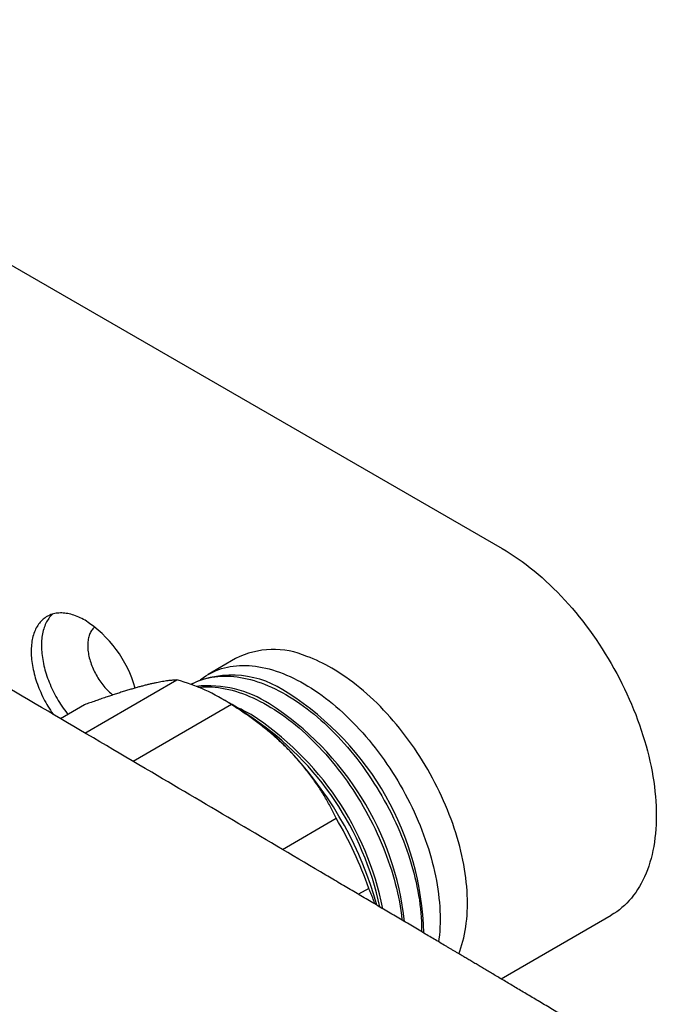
# Model space of a CAD drawing. Header units: millimetres. Extents: x 8 to 767, y 12 to 375.
# Tile 32 of 46: x 706 to 750, y 140 to 207. Entities that reach past the tile are written whole.
import ezdxf

# ---------------------------------------------------------------- set-up
doc = ezdxf.new("R2010")
doc.units = ezdxf.units.MM

msp = doc.modelspace()

# ---------------------------------------------------------------- linework, layer by layer
at = {"color": 7, "linetype": 'Continuous', "lineweight": 30}
for p, q in [((696.652, 195.717), (739.435, 171.019)), ((721.087, 163.445), (719.202, 162.356)), ((710.712, 158.321), (717.036, 161.972)), ((718.088, 161.713), (718.019, 161.673)), ((720.84, 160.274), (720.133, 160.683)), ((710.685, 160.263), (709.033, 159.309)), ((720.801, 160.274), (714.034, 156.367)), ((724.304, 150.312), (728.008, 152.45)), ((730.247, 147.63), (729.536, 147.22)), ((739.352, 141.404), (746.934, 145.78))]:
    msp.add_line(p, q, dxfattribs=at)
at = {"color": 7, "linetype": 'Continuous', "lineweight": 30, "flags": 128}
for points in [[(739.435, 171.019), (739.713, 170.855), (739.99, 170.682), (740.267, 170.501), (740.544, 170.312), (740.819, 170.115), (741.094, 169.911), (741.368, 169.698), (741.64, 169.479), (741.911, 169.252), (742.18, 169.017), (742.447, 168.776), (742.713, 168.528), (742.976, 168.273), (743.236, 168.012), (743.494, 167.744), (743.749, 167.47), (744.001, 167.19), (744.25, 166.905), (744.496, 166.613), (744.738, 166.317), (744.977, 166.015), (745.212, 165.708), (745.443, 165.397), (745.669, 165.081), (745.892, 164.761), (746.11, 164.436), (746.323, 164.108), (746.532, 163.776), (746.736, 163.441), (746.935, 163.102), (747.129, 162.761), (747.317, 162.416), (747.5, 162.07), (747.678, 161.721), (747.85, 161.37), (748.016, 161.017), (748.176, 160.662), (748.33, 160.307), (748.479, 159.95), (748.621, 159.593), (748.756, 159.234), (748.886, 158.876), (749.008, 158.518), (749.125, 158.159), (749.234, 157.801), (749.337, 157.444), (749.433, 157.088), (749.522, 156.733), (749.605, 156.379), (749.68, 156.027), (749.749, 155.677), (749.81, 155.328), (749.864, 154.983), (749.911, 154.64), (749.951, 154.299), (749.983, 153.962), (750.009, 153.628), (750.027, 153.298), (750.038, 152.971), (750.042, 152.648), (750.038, 152.33), (750.027, 152.016), (750.009, 151.706), (749.983, 151.401), (749.951, 151.102), (749.911, 150.808), (749.864, 150.519), (749.81, 150.235), (749.749, 149.958), (749.68, 149.687), (749.605, 149.422), (749.522, 149.163), (749.433, 148.911), (749.337, 148.666), (749.234, 148.427), (749.125, 148.196), (749.008, 147.972), (748.886, 147.755), (748.756, 147.546), (748.621, 147.344), (748.479, 147.151), (748.33, 146.965), (748.176, 146.788), (748.016, 146.618), (747.85, 146.457), (747.678, 146.305), (747.5, 146.161), (747.317, 146.025), (747.129, 145.899), (746.935, 145.781), (746.934, 145.78)], [(710.726, 166.079), (710.616, 166.141), (710.505, 166.199), (710.395, 166.253), (710.285, 166.303), (710.176, 166.349), (710.067, 166.391), (709.958, 166.429), (709.85, 166.463), (709.743, 166.493), (709.637, 166.519), (709.532, 166.54), (709.428, 166.558), (709.325, 166.571), (709.223, 166.579), (709.123, 166.584), (709.024, 166.584), (708.926, 166.58), (708.831, 166.572), (708.736, 166.56), (708.644, 166.543), (708.553, 166.522), (708.465, 166.497), (708.378, 166.468), (708.293, 166.434), (708.211, 166.397), (708.131, 166.355), (708.053, 166.31), (707.978, 166.26), (707.904, 166.206), (707.834, 166.149), (707.766, 166.087), (707.701, 166.022), (707.638, 165.953), (707.578, 165.881), (707.521, 165.804), (707.466, 165.725), (707.415, 165.641), (707.366, 165.555), (707.321, 165.464), (707.278, 165.371), (707.239, 165.275), (707.203, 165.175), (707.169, 165.073), (707.139, 164.967), (707.113, 164.859), (707.089, 164.748), (707.068, 164.634), (707.051, 164.518), (707.037, 164.399), (707.027, 164.278), (707.019, 164.155), (707.015, 164.03), (707.014, 163.903), (707.017, 163.774), (707.022, 163.643), (707.031, 163.511), (707.044, 163.377), (707.059, 163.241), (707.078, 163.105), (707.1, 162.967), (707.126, 162.828), (707.154, 162.688), (707.186, 162.548), (707.22, 162.406), (707.258, 162.265), (707.299, 162.122), (707.343, 161.98), (707.39, 161.837), (707.44, 161.695), (707.493, 161.552), (707.549, 161.41), (707.608, 161.267), (707.669, 161.126), (707.733, 160.985), (707.8, 160.845), (707.869, 160.705), (707.941, 160.567), (708.015, 160.429), (708.092, 160.293), (708.171, 160.158), (708.252, 160.025), (708.336, 159.893), (708.421, 159.763), (708.509, 159.634), (708.53, 159.604)], [(708.479, 166.501), (708.473, 166.496), (708.408, 166.43), (708.345, 166.361), (708.285, 166.289), (708.228, 166.213), (708.174, 166.133), (708.122, 166.049), (708.074, 165.963), (708.028, 165.873), (707.986, 165.779), (707.946, 165.683), (707.91, 165.583), (707.877, 165.481), (707.847, 165.375), (707.82, 165.267), (707.796, 165.156), (707.776, 165.042), (707.758, 164.926), (707.744, 164.808), (707.734, 164.687), (707.726, 164.564), (707.722, 164.438), (707.721, 164.311), (707.724, 164.182), (707.73, 164.051), (707.739, 163.919), (707.751, 163.785), (707.766, 163.65), (707.785, 163.513), (707.807, 163.375), (707.833, 163.236), (707.861, 163.096), (707.893, 162.956), (707.928, 162.815), (707.965, 162.673), (708.006, 162.531), (708.05, 162.388), (708.097, 162.245), (708.147, 162.103), (708.2, 161.96), (708.256, 161.818), (708.315, 161.676), (708.376, 161.534), (708.44, 161.393), (708.507, 161.253), (708.576, 161.113), (708.648, 160.975), (708.722, 160.837), (708.799, 160.701), (708.878, 160.566), (708.959, 160.433), (709.043, 160.301), (709.128, 160.171), (709.216, 160.042), (709.305, 159.916), (709.397, 159.792), (709.49, 159.669), (709.542, 159.603)], [(711.392, 165.625), (711.351, 165.59), (711.301, 165.542), (711.253, 165.489), (711.209, 165.433), (711.167, 165.374), (711.128, 165.311), (711.092, 165.244), (711.059, 165.174), (711.029, 165.101), (711.002, 165.025), (710.978, 164.946), (710.958, 164.864), (710.94, 164.779), (710.926, 164.691), (710.916, 164.602), (710.908, 164.51), (710.904, 164.415), (710.903, 164.319), (710.906, 164.221), (710.912, 164.121), (710.921, 164.019), (710.933, 163.916), (710.949, 163.812), (710.968, 163.707), (710.99, 163.601), (711.015, 163.494), (711.043, 163.387), (711.075, 163.279), (711.109, 163.171), (711.147, 163.062), (711.187, 162.954), (711.231, 162.846), (711.277, 162.739), (711.326, 162.632), (711.377, 162.526), (711.431, 162.421), (711.488, 162.317), (711.547, 162.214), (711.608, 162.113), (711.672, 162.013), (711.737, 161.915), (711.805, 161.818), (711.874, 161.724), (711.946, 161.632), (712.019, 161.542), (712.093, 161.455), (712.169, 161.37), (712.247, 161.289), (712.325, 161.21), (712.405, 161.133), (712.486, 161.06), (712.567, 160.991), (712.632, 160.937)], [(718.668, 161.994), (718.703, 162.021), (718.865, 162.141), (719.031, 162.252), (719.202, 162.356), (719.377, 162.452), (719.557, 162.54), (719.741, 162.62), (719.929, 162.692), (720.121, 162.756), (720.317, 162.812), (720.517, 162.86), (720.72, 162.899), (720.927, 162.931), (721.138, 162.954), (721.351, 162.969), (721.568, 162.975), (721.787, 162.974), (722.01, 162.964), (722.234, 162.945), (722.462, 162.919), (722.691, 162.884), (722.923, 162.841), (723.157, 162.79), (723.392, 162.731), (723.629, 162.663), (723.868, 162.588), (724.108, 162.505), (724.349, 162.413), (724.592, 162.314), (724.835, 162.207), (725.078, 162.092), (725.323, 161.969), (725.567, 161.839), (725.812, 161.702), (726.057, 161.557), (726.301, 161.405), (726.545, 161.245), (726.789, 161.079), (727.032, 160.905), (727.274, 160.725), (727.515, 160.538), (727.755, 160.344), (727.994, 160.144), (728.231, 159.937), (728.467, 159.725), (728.701, 159.506), (728.932, 159.281), (729.162, 159.051), (729.389, 158.815), (729.614, 158.574), (729.836, 158.327), (730.056, 158.075), (730.272, 157.819), (730.486, 157.557), (730.696, 157.291), (730.903, 157.021), (731.107, 156.747), (731.307, 156.468), (731.503, 156.186), (731.695, 155.9), (731.883, 155.611), (732.067, 155.318), (732.247, 155.022), (732.422, 154.724), (732.593, 154.423), (732.759, 154.12), (732.92, 153.814), (733.077, 153.506), (733.228, 153.197), (733.375, 152.886), (733.516, 152.574), (733.652, 152.26), (733.783, 151.946), (733.908, 151.631), (734.027, 151.315), (734.141, 150.999), (734.249, 150.683), (734.352, 150.367), (734.449, 150.052), (734.539, 149.737), (734.624, 149.423), (734.703, 149.11), (734.775, 148.798), (734.842, 148.488), (734.902, 148.179), (734.956, 147.872), (735.004, 147.568), (735.045, 147.265), (735.08, 146.965), (735.109, 146.668), (735.131, 146.374), (735.147, 146.082), (735.157, 145.795), (735.16, 145.51), (735.157, 145.229), (735.147, 144.952), (735.131, 144.68), (735.109, 144.411), (735.08, 144.147), (735.054, 143.952)], [(736.441, 143.13), (736.509, 143.304), (736.588, 143.527), (736.66, 143.755), (736.727, 143.988), (736.787, 144.227), (736.841, 144.472), (736.889, 144.721), (736.93, 144.976), (736.965, 145.235), (736.994, 145.5), (737.016, 145.768), (737.032, 146.041), (737.042, 146.318), (737.045, 146.598), (737.042, 146.883), (737.032, 147.171), (737.016, 147.462), (736.994, 147.756), (736.965, 148.054), (736.93, 148.354), (736.889, 148.656), (736.841, 148.961), (736.787, 149.268), (736.727, 149.576), (736.66, 149.887), (736.588, 150.198), (736.509, 150.511), (736.424, 150.825), (736.334, 151.14), (736.237, 151.456), (736.135, 151.771), (736.026, 152.087), (735.912, 152.403), (735.793, 152.719), (735.668, 153.034), (735.537, 153.348), (735.401, 153.662), (735.26, 153.974), (735.114, 154.285), (734.962, 154.595), (734.805, 154.902), (734.644, 155.208), (734.478, 155.511), (734.307, 155.812), (734.132, 156.111), (733.952, 156.406), (733.768, 156.699), (733.58, 156.988), (733.388, 157.274), (733.192, 157.556), (732.992, 157.835), (732.788, 158.109), (732.581, 158.38), (732.371, 158.646), (732.158, 158.907), (731.941, 159.163), (731.722, 159.415), (731.499, 159.662), (731.274, 159.903), (731.047, 160.139), (730.818, 160.369), (730.586, 160.594), (730.352, 160.813), (730.117, 161.026), (729.879, 161.232), (729.641, 161.432), (729.401, 161.626), (729.159, 161.813), (728.917, 161.993), (728.674, 162.167), (728.43, 162.333), (728.186, 162.493), (727.942, 162.645), (727.697, 162.79)], [(718.02, 161.673), (718.104, 161.717), (718.284, 161.805), (718.468, 161.885), (718.656, 161.958), (718.848, 162.022), (719.044, 162.077), (719.244, 162.125), (719.448, 162.165), (719.655, 162.196), (719.865, 162.219), (720.078, 162.234), (720.295, 162.24), (720.514, 162.239), (720.737, 162.229), (720.962, 162.211), (721.189, 162.184), (721.418, 162.149), (721.65, 162.106), (721.884, 162.055), (722.119, 161.996), (722.357, 161.929), (722.595, 161.853), (722.835, 161.77), (723.077, 161.678), (723.319, 161.579), (723.562, 161.472), (723.806, 161.357), (724.05, 161.235), (724.294, 161.105), (724.539, 160.967), (724.784, 160.822), (725.028, 160.67), (725.272, 160.51), (725.516, 160.344), (725.759, 160.17), (726.001, 159.99), (726.243, 159.803), (726.483, 159.609), (726.721, 159.409), (726.959, 159.202), (727.194, 158.99), (727.428, 158.771), (727.66, 158.546), (727.889, 158.316), (728.116, 158.08), (728.341, 157.839), (728.564, 157.592), (728.783, 157.34), (729, 157.084), (729.213, 156.822), (729.423, 156.557), (729.63, 156.286), (729.834, 156.012), (730.034, 155.733), (730.23, 155.451), (730.422, 155.165), (730.61, 154.876), (730.794, 154.583), (730.974, 154.288), (731.149, 153.989), (731.32, 153.688), (731.486, 153.385), (731.648, 153.079), (731.804, 152.772), (731.956, 152.462), (732.102, 152.151), (732.243, 151.839), (732.379, 151.525), (732.51, 151.211), (732.635, 150.896), (732.754, 150.58), (732.868, 150.264), (732.977, 149.948), (733.079, 149.633), (733.176, 149.317), (733.266, 149.002), (733.351, 148.688), (733.43, 148.375), (733.502, 148.064), (733.569, 147.753), (733.629, 147.444), (733.683, 147.138), (733.731, 146.833), (733.772, 146.53), (733.807, 146.231), (733.836, 145.933), (733.858, 145.639), (733.875, 145.348), (733.884, 145.06), (733.887, 144.775), (733.887, 144.645)], [(718.526, 161.478), (718.592, 161.484), (718.806, 161.499), (719.022, 161.506), (719.242, 161.504), (719.464, 161.494), (719.689, 161.476), (719.916, 161.449), (720.146, 161.415), (720.377, 161.372), (720.611, 161.32), (720.847, 161.261), (721.084, 161.194), (721.323, 161.118), (721.563, 161.035), (721.804, 160.944), (722.046, 160.844), (722.289, 160.737), (722.533, 160.622), (722.777, 160.5), (723.022, 160.37), (723.266, 160.232), (723.511, 160.087), (723.755, 159.935), (724, 159.776), (724.243, 159.609), (724.486, 159.436), (724.729, 159.255), (724.97, 159.068), (725.21, 158.874), (725.449, 158.674), (725.686, 158.468), (725.921, 158.255), (726.155, 158.036), (726.387, 157.812), (726.616, 157.581), (726.844, 157.345), (727.069, 157.104), (727.291, 156.857), (727.51, 156.606), (727.727, 156.349), (727.94, 156.088), (728.151, 155.822), (728.358, 155.551), (728.561, 155.277), (728.761, 154.999), (728.957, 154.716), (729.149, 154.43), (729.337, 154.141), (729.521, 153.848), (729.701, 153.553), (729.876, 153.254), (730.047, 152.953), (730.213, 152.65), (730.375, 152.344), (730.531, 152.037), (730.683, 151.727), (730.829, 151.416), (730.97, 151.104), (731.106, 150.791), (731.237, 150.476), (731.362, 150.161), (731.482, 149.845), (731.596, 149.53), (731.704, 149.214), (731.806, 148.898), (731.903, 148.582), (731.994, 148.268), (732.078, 147.954), (732.157, 147.641), (732.23, 147.329), (732.296, 147.018), (732.356, 146.71), (732.41, 146.403), (732.458, 146.098), (732.499, 145.796), (732.535, 145.496), (732.54, 145.442)]]:
    msp.add_lwpolyline(points, dxfattribs=at)
at = {"color": 7, "linetype": 'Continuous', "lineweight": 30}
for centre, radius, start, end in [((706.282, 159.199), 8.191, 15.69071, 57.13748), ((723.697, 158.355), 5.719, 66.28427, 117.14484), ((722.27, 153.482), 10.775, 59.75704, 69.76529), ((713.75, 149.664), 12.739, 56.39375, 75.05339), ((720.824, 155.647), 6.655, 54.40921, 114.28033), ((719.189, 153.764), 7.809, 57.15302, 95.84377), ((713.862, 144.027), 20.186, 1.49354, 57.53689), ((711.408, 144.421), 18.447, 42.02504, 59.2502), ((716.477, 149.802), 11.313, 59.89125, 66.12407), ((712.264, 143.029), 20.584, 6.44009, 57.16525), ((710.91, 142.215), 20.694, 11.18699, 57.09507), ((710.581, 142.034), 20.879, 11.92533, 55.86071), ((706.574, 139.805), 25.129, 15.38356, 42.46511), ((704.853, 138.764), 26.897, 19.24586, 30.58585)]:
    msp.add_arc(centre, radius, start, end, dxfattribs=at)
for points, knots in [([(746.125, 137.38), (745.941, 137.489), (745.579, 137.704), (745.042, 138.024), (744.517, 138.336), (744.005, 138.64), (743.506, 138.937), (743.028, 139.221), (742.57, 139.493), (742.134, 139.752), (741.708, 140.005), (741.294, 140.251), (740.89, 140.491), (740.498, 140.724), (740.117, 140.95), (739.747, 141.169), (739.388, 141.382), (739.042, 141.588), (738.709, 141.785), (738.389, 141.975), (738.08, 142.159), (737.78, 142.337), (737.489, 142.509), (737.207, 142.677), (736.936, 142.837), (736.676, 142.991), (736.444, 143.129), (736.239, 143.25), (736.058, 143.358), (735.881, 143.463), (735.706, 143.566), (735.327, 143.791), (734.742, 144.138), (733.906, 144.633), (733.019, 145.158), (732.081, 145.714), (731.134, 146.275), (730.179, 146.84), (729.221, 147.407), (728.261, 147.974), (725.623, 149.534), (721.306, 152.084), (714.93, 155.842), (708.173, 159.817), (701.035, 164.005), (693.727, 168.284), (686.249, 172.651), (678.601, 177.106), (670.954, 181.55), (663.306, 185.983), (655.503, 190.494), (647.546, 195.083), (639.435, 199.748), (631.323, 204.4), (623.212, 209.039), (615.101, 213.666), (607.314, 218.096), (599.851, 222.33), (592.714, 226.37), (586.97, 229.613), (583.413, 231.618), (582.044, 232.389), (581.473, 232.711), (580.911, 233.028), (580.358, 233.339), (579.814, 233.645), (579.279, 233.946), (578.754, 234.242), (578.259, 234.52), (577.792, 234.783), (577.44, 234.981), (577.18, 235.127), (577.009, 235.223), (576.833, 235.322), (576.644, 235.428), (576.441, 235.543), (576.223, 235.665), (575.994, 235.794), (575.756, 235.928), (575.507, 236.068), (575.253, 236.21), (574.995, 236.355), (574.732, 236.503), (574.461, 236.656), (574.18, 236.813), (573.878, 236.983), (573.555, 237.164), (573.21, 237.358), (572.853, 237.559), (572.485, 237.765), (572.106, 237.978), (571.715, 238.198), (571.313, 238.423), (570.9, 238.655), (570.475, 238.893), (570.039, 239.138), (569.592, 239.389), (569.134, 239.646), (568.664, 239.909), (568.183, 240.179), (567.69, 240.455), (567.178, 240.742), (566.647, 241.04), (566.094, 241.349), (565.53, 241.666), (564.953, 241.989), (564.363, 242.319), (563.966, 242.541), (563.766, 242.653)], [0, 0, 0, 0, 0.003014, 0.00596, 0.008837, 0.011645, 0.014385, 0.017056, 0.019512, 0.021907, 0.024241, 0.026514, 0.028726, 0.030877, 0.032967, 0.034996, 0.036964, 0.038871, 0.040685, 0.04244, 0.044137, 0.045774, 0.047381, 0.048927, 0.050411, 0.051835, 0.053198, 0.054227, 0.055217, 0.056177, 0.057136, 0.058096, 0.062408, 0.066758, 0.071852, 0.076997, 0.082194, 0.087442, 0.092702, 0.097963, 0.103224, 0.136102, 0.168981, 0.208123, 0.247265, 0.286406, 0.328344, 0.370281, 0.412219, 0.454156, 0.496094, 0.540573, 0.585052, 0.629531, 0.67401, 0.71849, 0.762969, 0.80211, 0.841252, 0.880394, 0.896597, 0.899775, 0.90291, 0.905995, 0.909028, 0.91201, 0.91494, 0.91782, 0.920649, 0.923095, 0.925502, 0.926437, 0.927366, 0.928324, 0.929331, 0.930471, 0.931667, 0.93292, 0.934228, 0.935592, 0.937012, 0.938403, 0.939843, 0.941332, 0.942872, 0.944461, 0.946294, 0.948188, 0.950145, 0.952163, 0.954244, 0.956386, 0.958591, 0.960857, 0.963185, 0.965576, 0.968028, 0.970542, 0.973118, 0.975756, 0.978457, 0.981219, 0.984179, 0.987207, 0.990303, 0.993468, 0.9967, 1, 1, 1, 1]), ([(527.553, 190.354), (527.652, 190.294), (528.02, 190.072), (529.778, 189.013), (532.827, 187.179), (536.998, 184.674), (541.171, 182.173), (545.347, 179.676), (549.524, 177.181), (553.704, 174.691), (557.886, 172.204), (562.07, 169.721), (566.257, 167.241), (570.446, 164.765), (574.636, 162.292), (578.829, 159.823), (583.025, 157.358), (587.222, 154.896), (591.421, 152.438), (595.623, 149.983), (599.827, 147.533), (604.033, 145.085), (608.241, 142.642), (612.451, 140.201), (616.663, 137.765), (620.877, 135.332), (625.094, 132.903), (629.312, 130.477), (633.533, 128.056), (637.756, 125.637), (641.98, 123.223), (646.207, 120.812), (650.436, 118.405), (654.667, 116.001), (658.9, 113.601), (663.135, 111.205), (667.372, 108.812), (671.611, 106.423), (675.852, 104.038), (680.095, 101.656), (684.34, 99.279), (688.587, 96.904), (692.836, 94.534), (697.087, 92.167), (701.34, 89.804), (705.595, 87.445), (708.768, 85.689), (710.522, 84.72), (710.857, 84.534)], [0, 0, 0, 0, 0.001637, 0.006096, 0.029083, 0.05207, 0.075057, 0.098044, 0.121031, 0.144019, 0.167006, 0.189994, 0.212982, 0.23597, 0.258958, 0.281946, 0.304934, 0.327922, 0.35091, 0.373899, 0.396887, 0.419876, 0.442864, 0.465853, 0.488841, 0.51183, 0.534818, 0.557807, 0.580795, 0.603784, 0.626772, 0.649761, 0.672749, 0.695738, 0.718726, 0.741714, 0.764702, 0.78769, 0.810678, 0.833666, 0.856653, 0.879641, 0.902628, 0.925615, 0.948602, 0.971589, 0.994576, 1, 1, 1, 1]), ([(717.036, 161.972), (716.989, 161.97), (716.895, 161.966), (716.744, 161.955), (716.584, 161.939), (716.415, 161.918), (716.236, 161.893), (716.048, 161.862), (715.851, 161.826), (715.641, 161.785), (715.418, 161.737), (715.179, 161.682), (714.93, 161.621), (714.725, 161.568), (714.602, 161.535), (714.568, 161.526)], [0, 0, 0, 0, 0.079536, 0.159093, 0.238646, 0.318178, 0.39818, 0.47818, 0.55735, 0.63652, 0.719515, 0.80255, 0.885583, 0.968575, 1, 1, 1, 1]), ([(714.568, 161.526), (714.478, 161.501), (714.3, 161.453), (714.019, 161.372), (713.729, 161.286), (713.429, 161.195), (713.119, 161.098), (712.802, 160.995), (712.48, 160.889), (712.145, 160.776), (711.795, 160.657), (711.432, 160.53), (711.062, 160.399), (710.811, 160.308), (710.685, 160.263)], [0, 0, 0, 0, 0.081816, 0.16367, 0.245526, 0.327345, 0.409934, 0.492524, 0.573549, 0.654574, 0.740914, 0.827281, 0.913654, 1, 1, 1, 1]), ([(725.112, 156.77), (725.07, 156.816), (724.93, 156.966), (724.686, 157.218), (724.377, 157.524), (724.058, 157.823), (723.731, 158.116), (723.397, 158.403), (723.055, 158.683), (722.703, 158.959), (722.341, 159.231), (721.969, 159.499), (721.588, 159.763), (721.199, 160.021), (720.934, 160.19), (720.801, 160.274)], [0, 0, 0, 0, 0.034083, 0.113333, 0.192634, 0.271954, 0.351259, 0.430514, 0.509647, 0.588781, 0.670321, 0.751876, 0.833419, 0.916709, 1, 1, 1, 1]), ([(728.008, 152.45), (727.948, 152.574), (727.829, 152.821), (727.638, 153.191), (727.438, 153.558), (727.228, 153.924), (727.006, 154.289), (726.772, 154.653), (726.525, 155.016), (726.268, 155.374), (725.998, 155.73), (725.715, 156.081), (725.42, 156.43), (725.214, 156.657), (725.112, 156.77)], [0, 0, 0, 0, 0.081944, 0.163886, 0.246136, 0.328397, 0.410644, 0.494349, 0.57809, 0.661826, 0.745526, 0.830344, 0.915183, 1, 1, 1, 1]), ([(730.682, 146.542), (730.67, 146.575), (730.62, 146.724), (730.522, 146.979), (730.389, 147.309), (730.294, 147.523), (730.247, 147.63)], [0, 0, 0, 0, 0.087692, 0.391813, 0.69595, 1, 1, 1, 1])]:
    msp.add_open_spline(points, degree=3, knots=knots, dxfattribs=at)

doc.saveas('drawing.dxf')
